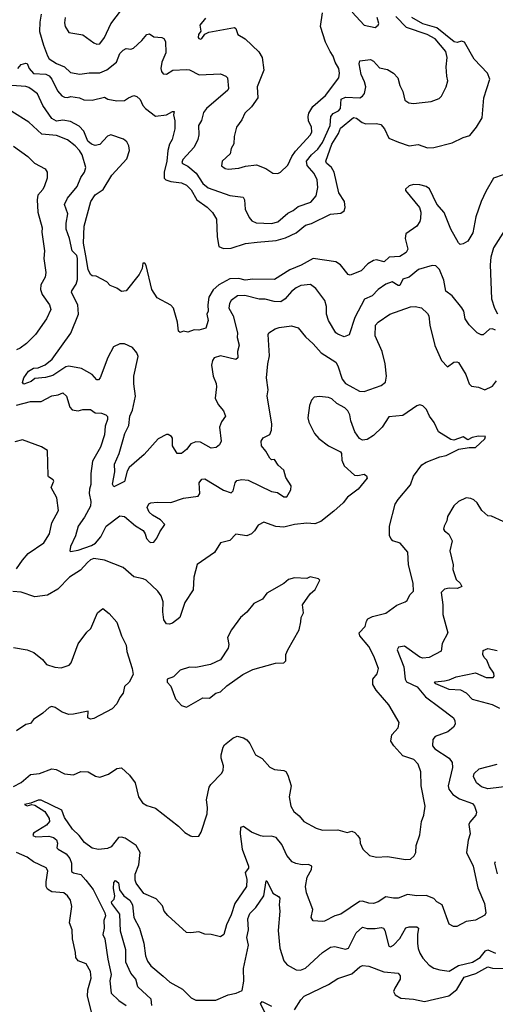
# Model space of a CAD drawing. Extents: x 2199565 to 2323334, y 894172 to 1018966.
# Tile 148 of 256: x 2211296 to 2214373, y 958353 to 964720. Entities that reach past the tile are written whole.
import ezdxf

# ---------------------------------------------------------------- set-up
doc = ezdxf.new("R2010")
doc.units = 0

msp = doc.modelspace()

# ---------------------------------------------------------------- linework, layer by layer
at = {"layer": '0CON10XD'}
for points in [[(2211285, 964403.3), (2211305, 964430), (2211335, 964438.8), (2211345, 964436.2), (2211356.9, 964405), (2211385, 964372.5), (2211465, 964367.3), (2211486.2, 964356.2), (2211503.4, 964335), (2211540, 964260), (2211567.9, 964227.9), (2211585, 964220), (2211605, 964217.5), (2211625.9, 964224.1), (2211683.8, 964213.8), (2211711.7, 964201.7), (2211765, 964198.6), (2211845, 964220), (2211866.1, 964206.1), (2211925, 964195.8), (2211975, 964198), (2212000, 964215), (2212035, 964230), (2212055, 964223.8), (2212075, 964203.8), (2212092.5, 964165), (2212110, 964145), (2212175, 964096.7), (2212245, 964104.2), (2212285, 964126.2), (2212295.7, 964125.7), (2212291.4, 964105), (2212300, 964065), (2212298.8, 964015), (2212282, 963945), (2212265.2, 963914.8), (2212253.8, 963875), (2212247.9, 963805), (2212230.3, 963735), (2212231.8, 963695), (2212242, 963685), (2212274.2, 963674.2), (2212343.3, 963665), (2212375, 963650.9), (2212405, 963620), (2212443.2, 963555), (2212508.5, 963508.5), (2212543.8, 963473.8), (2212569.3, 963429.3), (2212574.7, 963315), (2212585, 963254), (2212615, 963240.8), (2212665, 963242.4), (2212757.4, 963272.6), (2212831.6, 963281.6), (2212955, 963291.6), (2213015, 963309), (2213085, 963342.6), (2213145, 963391.9), (2213185, 963401), (2213307.1, 963462.9), (2213375, 963469.4), (2213396.4, 963483.6), (2213401.8, 963505), (2213397.3, 963545), (2213361.1, 963601.1), (2213331.6, 963735), (2213313.6, 963763.6), (2213281.6, 963791.6), (2213277.6, 963805), (2213316.5, 963915), (2213357.9, 963985), (2213370.8, 964019.2), (2213455, 964087.5), (2213475, 964082.5), (2213512.1, 964055), (2213535, 964045.8), (2213605, 964048), (2213632.7, 964042.7), (2213656.4, 964015), (2213684.3, 963954.3), (2213747.2, 963927.2), (2213815, 963904), (2213875, 963912.9), (2213935, 963892.1), (2213975, 963892.9), (2214095, 963924.5), (2214165, 963959.2), (2214208, 963972), (2214252.5, 964025), (2214288, 964085), (2214299.6, 964215), (2214338.2, 964335), (2214322.9, 964375), (2214237.3, 964465), (2214174.8, 964574.8), (2214155, 964581.2), (2214127.6, 964572.4), (2214106.8, 964576.8), (2213995, 964666.6), (2213905, 964692.2), (2213833.6, 964733.6)], [(2211434.7, 964755), (2211426.9, 964705), (2211424.3, 964644.3), (2211449.2, 964555), (2211475.3, 964485.3), (2211487.7, 964467.7), (2211535, 964436.8), (2211586, 964416), (2211625, 964377.5), (2211685, 964368.2), (2211745, 964376.6), (2211815, 964377.3), (2211860, 964395), (2211922.3, 964445), (2211945, 964500.5), (2211965, 964522.3), (2211985, 964533.6), (2212015, 964529.6), (2212031.4, 964535), (2212085.8, 964585), (2212118.8, 964625), (2212135, 964627.5), (2212165, 964608.6), (2212215, 964605.7), (2212227.9, 964597.9), (2212239.1, 964579.1), (2212241.5, 964505), (2212216.7, 964445), (2212209.4, 964405), (2212212.5, 964385), (2212225, 964370.8), (2212245, 964368.6), (2212286.7, 964393.3), (2212375, 964398.7), (2212395, 964394.7), (2212456.8, 964363.2), (2212595, 964369.4), (2212630, 964355), (2212640, 964345), (2212647.5, 964275), (2212643.3, 964265), (2212505.5, 964145), (2212485, 964120), (2212471.5, 964068.5), (2212453.5, 964035), (2212454.4, 963975), (2212448.6, 963945), (2212425, 963895.8), (2212351.9, 963815), (2212345.9, 963795.9), (2212349.7, 963789.7), (2212385, 963773.1), (2212438.2, 963728.2), (2212480.7, 963660.7), (2212515, 963632), (2212656.6, 963583.4), (2212741.5, 963571.5), (2212749.6, 963555), (2212754.6, 963495), (2212780.5, 963440.5), (2212799.1, 963419.1), (2212827, 963407), (2212925, 963401.8), (2212966.4, 963413.6), (2213031, 963469), (2213065.7, 963485), (2213098.7, 963511.3), (2213180.6, 963539.4), (2213215, 963581.2), (2213224.6, 963635), (2213220, 963685), (2213201.2, 963725), (2213156.8, 963776.8), (2213150.9, 963805), (2213183.4, 963845), (2213225, 963882.3), (2213255, 963926.1), (2213305.6, 964035), (2213308.8, 964095), (2213325, 964112.7), (2213359.9, 964130.1), (2213370.7, 964145), (2213375.4, 964205), (2213405, 964218.4), (2213495.9, 964214.1), (2213514.4, 964225), (2213527.1, 964242.9), (2213536, 964285), (2213527.9, 964317.9), (2213504.5, 964365.5), (2213492.9, 964435), (2213496.2, 964455), (2213565, 964462.9), (2213585, 964451.5), (2213625, 964409.4), (2213675, 964397.8), (2213714.6, 964374.6), (2213743.1, 964343.1), (2213755.5, 964295), (2213775.5, 964255), (2213789.1, 964199.1), (2213813.4, 964183.4), (2213845, 964177.1), (2213900, 964185), (2213958.7, 964191.3), (2214009.7, 964210.3), (2214024.4, 964225.6), (2214055.8, 964285), (2214067.1, 964325), (2214060.5, 964355), (2214056.4, 964415), (2214060.9, 964475), (2214053.9, 964515), (2213985, 964595.3), (2213932.5, 964625), (2213799.3, 964669.3), (2213730.6, 964740.6)], [(2211590, 964735), (2211585, 964700), (2211589.2, 964675), (2211615, 964636.2), (2211705, 964622.5), (2211775, 964570.8), (2211795, 964561.4), (2211815, 964562.9), (2211844.3, 964605), (2211885, 964694), (2211955, 964784.3)], [(2212499.3, 964730.7), (2212461.2, 964685), (2212467.5, 964645), (2212453.8, 964625), (2212450, 964605), (2212455, 964597.5), (2212465, 964593.3), (2212475, 964597.5), (2212493.3, 964626.7), (2212520.7, 964639.3), (2212685, 964668.8), (2212695, 964662.5), (2212707.5, 964625), (2212755, 964596.2), (2212842.4, 964512.4), (2212865.7, 964475), (2212875.6, 964394.4), (2212832.9, 964285), (2212836.5, 964215), (2212795, 964156), (2212752, 964115), (2212732.5, 964072.5), (2212699.2, 964025), (2212684.4, 963965), (2212682.3, 963917.7), (2212665, 963887.5), (2212657.8, 963852.2), (2212606, 963805), (2212602.5, 963775), (2212625, 963756.7), (2212645, 963753.5), (2212715, 963760), (2212757.3, 963772.7), (2212827.7, 963782.3), (2212888.3, 963758.3), (2212935, 963728.1), (2212965.6, 963724.4), (2212983.3, 963735), (2213031.7, 963778.3), (2213056.2, 963835), (2213079.8, 963870.2), (2213178.2, 963975), (2213185.4, 963995), (2213184.6, 964024.6), (2213164.5, 964065), (2213163.2, 964095), (2213167.1, 964115), (2213191.9, 964158.1), (2213275, 964229.5), (2213360.9, 964345), (2213365.4, 964375), (2213360.4, 964405), (2213337.7, 964445), (2213325.3, 964485), (2213305.3, 964515.3)], [(2213305.3, 964515.3), (2213274.6, 964575), (2213243.2, 964675), (2213255, 964763.3)], [(2213447.8, 964767.8), (2213524, 964684), (2213595, 964670), (2213615.7, 964684.3), (2213620, 964695), (2213608.9, 964735)], [(2214425, 963717.3), (2214362.3, 963695), (2214311.4, 963608.6), (2214282.1, 963545), (2214248.4, 963445), (2214227.9, 963342.1), (2214195, 963286.7), (2214165, 963270), (2214145, 963266.7), (2214135, 963276.7), (2214085.6, 963365), (2214043, 963473), (2213995, 963528), (2213946.7, 963626.7), (2213925, 963641.8), (2213885, 963651.9), (2213845, 963654.1), (2213815.8, 963645.8), (2213792.9, 963625), (2213792.5, 963615), (2213882.7, 963505), (2213891.2, 963475), (2213890.4, 963435), (2213885.2, 963414.8), (2213865, 963385.4), (2213794.4, 963335), (2213789.4, 963305), (2213807.1, 963235), (2213795.8, 963215), (2213755, 963188.5), (2213686.7, 963185), (2213655, 963154.3), (2213605, 963166.5), (2213585, 963163.3), (2213548.9, 963141.1), (2213505, 963095.8), (2213435, 963067.5), (2213422.4, 963072.4), (2213370.8, 963135), (2213342, 963155), (2213195, 963176.4), (2213117.6, 963132.4), (2213045, 963103.2), (2212945, 963039.1), (2212805, 963042.2), (2212754.7, 963035.3), (2212715, 963045.3), (2212655, 963043.3), (2212584.1, 963005.9), (2212548, 962972), (2212518.8, 962925), (2212512.4, 962875), (2212514.5, 962835.5), (2212507.5, 962815), (2212515.8, 962774.2), (2212500, 962725), (2212455, 962711.2), (2212425, 962713.3), (2212385, 962698.8), (2212355, 962706.7), (2212335, 962697.5), (2212324, 962705), (2212316.1, 962763.9), (2212290.8, 962855), (2212275, 962872.9), (2212185, 962921.9), (2212150, 962975), (2212115, 963130), (2212105, 963146.2), (2212093.8, 963145), (2212088.8, 963111.2), (2212068, 963072), (2211985, 962966.7), (2211955, 962962), (2211925, 962983.3), (2211881.4, 963001.4), (2211860, 963025), (2211791.7, 963061.7), (2211765, 963062.5), (2211755, 963072.5), (2211738.6, 963105), (2211725, 963192.5), (2211708.2, 963275), (2211713.4, 963385), (2211755.5, 963545), (2211785, 963587.3), (2211837.2, 963622.8), (2211893.1, 963715), (2211989.1, 963820.9), (2212006, 963874), (2212002, 963905), (2211989.9, 963929.9), (2211968, 963948), (2211885, 963974.8), (2211863.2, 963966.8), (2211815, 963912.2), (2211785, 963907), (2211760, 963915), (2211736.7, 963935), (2211710, 964000), (2211680.8, 964030.8), (2211625, 964060.9), (2211575, 964070), (2211535, 964064.8), (2211505, 964080.4), (2211445.7, 964165), (2211410.9, 964240.9), (2211376.8, 964266.8), (2211355, 964282.5), (2211335, 964288), (2211215, 964296.7)], [(2214375, 962711.2), (2214355, 962720), (2214335, 962718.8), (2214295, 962682), (2214281.7, 962681.7), (2214255, 962694), (2214205, 962747.1), (2214178.5, 962785), (2214168.9, 962835), (2214157.4, 962857.4), (2214094.6, 962934.6), (2214054, 962964), (2214040.4, 963035), (2214011.4, 963105), (2213988.3, 963128.3), (2213965, 963131.4), (2213876.4, 963103.6), (2213817.1, 963055), (2213775, 963042.9), (2213755, 963000.8), (2213745, 963001.1), (2213705, 963025.3), (2213665, 963009.2), (2213615, 962974.5), (2213577.1, 962935), (2213528.1, 962911.9), (2213464.2, 962795), (2213427.9, 962682.1), (2213395, 962668.5), (2213355, 962685.6), (2213342.2, 962695), (2213293.8, 962775), (2213282.2, 962815), (2213281.8, 962865), (2213270.4, 962905), (2213212, 962982), (2213177.3, 963007.3), (2213115, 963000.4), (2213085, 962986.2), (2213055, 962962.5), (2213014.4, 962915), (2212985, 962894.5), (2212942.5, 962897.5), (2212885, 962911.8), (2212845, 962912.9), (2212752.7, 962937.3), (2212705, 962933.2), (2212665, 962904.2), (2212653.5, 962885), (2212650, 962855), (2212677.5, 962805), (2212706.2, 962695), (2212702.7, 962665), (2212716.5, 962615), (2212705.5, 962575), (2212707.4, 962532.6), (2212695, 962521.9), (2212595, 962546.9), (2212555, 962533.8), (2212542.9, 962515), (2212536.9, 962485), (2212547.7, 962415), (2212567, 962367), (2212570, 962345), (2212561.8, 962271.8), (2212581.2, 962231.2), (2212615, 962190), (2212627.5, 962155), (2212600.9, 962119.1), (2212588.5, 962085), (2212600.6, 961995), (2212588.3, 961971.7), (2212566.4, 961953.6), (2212535, 961948.6), (2212465, 961988.2), (2212435, 961990.5), (2212402.7, 961977.3), (2212375, 961940), (2212342.5, 961915), (2212315, 961914.2), (2212284.6, 961964.6), (2212284, 962014), (2212278.8, 962025), (2212257.3, 962037.3), (2212245, 962037.5), (2212191.2, 962008.8), (2212101.7, 961908.3), (2212005, 961823.5), (2211990.4, 961799.6), (2211975, 961733.8), (2211905, 961700), (2211896.8, 961716.8), (2211910.8, 961795), (2211908.5, 961845), (2211939.3, 961915), (2211965.5, 962005.5), (2211975.4, 962045), (2212001.8, 962095), (2212009, 962155), (2212026.6, 962195), (2212045.3, 962285), (2212034.6, 962365), (2212034.7, 962415.3), (2212061.7, 962541.7), (2212054.2, 962565), (2212025, 962600), (2211975, 962624.4), (2211945, 962622.9), (2211904, 962605), (2211865.7, 962535), (2211816.7, 962405), (2211805, 962392), (2211795, 962390), (2211765.7, 962425), (2211695, 962463.6), (2211615, 962479.1), (2211595, 962474.7), (2211510.4, 962419.6), (2211464, 962406), (2211395, 962400), (2211370.8, 962379.2), (2211322.7, 962362.7), (2211314.5, 962374.5), (2211322.2, 962405), (2211352.6, 962447.4), (2211385, 962465.8), (2211415, 962467.7), (2211461.7, 962488.3), (2211506.5, 962525), (2211627.7, 962692.3), (2211675.8, 962815), (2211672.6, 962875), (2211632.1, 962955), (2211633, 962967), (2211661.2, 963008.8), (2211670.9, 963039.1), (2211669.3, 963175), (2211664.7, 963195), (2211635.7, 963225.7), (2211618.2, 963305), (2211596.9, 963365), (2211595.9, 963405), (2211607.9, 963465), (2211586.2, 963525), (2211604.5, 963565), (2211668.5, 963641.5), (2211691.2, 963698.8), (2211715.5, 963735), (2211724, 963765), (2211700, 963845), (2211683.4, 963873.4), (2211654.6, 963904.6), (2211605, 963942.7), (2211535, 963970.9), (2211439.2, 963979.2), (2211355, 964056.9), (2211245.8, 964125.8)], [(2211255, 963902.5), (2211349.2, 963835), (2211392.4, 963792.4), (2211461.2, 963755), (2211474.2, 963735), (2211473.1, 963695), (2211455.6, 963645), (2211445, 963621.2), (2211414, 963585), (2211410, 963555), (2211414.4, 963475), (2211441.9, 963375), (2211440, 963345), (2211455.6, 963225), (2211453.3, 963175), (2211464.3, 963085), (2211460, 963055), (2211431.9, 963005), (2211430.5, 962975), (2211442.1, 962942.1), (2211489.4, 962875), (2211497.5, 962845), (2211468.6, 962785), (2211398.6, 962685), (2211339.2, 962625), (2211300, 962595), (2211275, 962585.6)], [(2214436.2, 963363.8), (2214362.7, 963245), (2214343.9, 963185), (2214340.8, 963135), (2214348.8, 962915), (2214367.9, 962855), (2214387.6, 962817.6)], [(2211275, 962226.6), (2211365, 962250.8), (2211435, 962250), (2211505, 962286.9), (2211545, 962294.2), (2211575, 962307.5), (2211598.6, 962285), (2211620, 962215), (2211635, 962197.1), (2211675, 962190.8), (2211705, 962198.9), (2211755, 962198.5), (2211785, 962177.7), (2211824.5, 962174.5), (2211854.2, 962164.2), (2211864.1, 962154.1), (2211864.3, 962135), (2211849.5, 962090.5), (2211845.3, 962035), (2211818.5, 961955), (2211766.1, 961865), (2211755.8, 961784.2), (2211755.4, 961715), (2211746.8, 961683.2), (2211746.5, 961655), (2211757.2, 961605), (2211753.4, 961575), (2211715, 961501.9), (2211674.5, 961445), (2211657, 961383), (2211624.2, 961314.2), (2211620, 961285), (2211625, 961280), (2211675, 961290), (2211760.3, 961319.7), (2211785.7, 961334.3), (2211820.9, 961375), (2211855.3, 961445), (2211945, 961511.9), (2211975, 961507.8), (2212045, 961445.8), (2212095.9, 961415.9), (2212108.7, 961395), (2212115.6, 961365), (2212135, 961343.1), (2212145, 961338.1), (2212165, 961341.9), (2212183.6, 961366.4), (2212202.4, 961407.6), (2212236, 961455), (2212208, 961485), (2212155.7, 961515), (2212134.4, 961535), (2212121.9, 961565), (2212130.9, 961589.1), (2212144.1, 961595.9), (2212185, 961599.4), (2212275, 961598), (2212355, 961625.6), (2212450.3, 961639.7), (2212460.8, 961655), (2212458, 961725), (2212475, 961748), (2212495, 961750), (2212615, 961678.1), (2212665, 961660), (2212677.9, 961672.1), (2212690, 961725), (2212700.9, 961739.1), (2212732.9, 961747.1), (2212775, 961741.8), (2212925, 961669.4), (2212965, 961661.4), (2213005, 961634.3), (2213025, 961633.8), (2213050, 961680), (2213053.3, 961705), (2213018.6, 961758.6), (2213005, 961807.5), (2212968.3, 961838.3), (2212945, 961876.7), (2212925, 961873.8), (2212915, 961883.8), (2212889.6, 961929.6), (2212860.6, 961965), (2212858, 961995), (2212872, 962015), (2212915, 962038), (2212924.4, 962065), (2212926.9, 962105), (2212897.7, 962287.7), (2212903.1, 962326.9), (2212894, 962405), (2212901.9, 962495), (2212913, 962547), (2212904, 962685), (2212907.5, 962695), (2212948.7, 962721.3), (2212975, 962730.4), (2213055, 962740.6), (2213098.3, 962728.3), (2213145, 962668.6), (2213195, 962624.2), (2213246.4, 962566.4), (2213340.6, 962505), (2213355, 962482), (2213383.1, 962395), (2213405, 962367.9), (2213431.7, 962351.7), (2213495, 962318.6), (2213525, 962315.6), (2213635.4, 962354.6), (2213664, 962376), (2213669.7, 962415), (2213661.1, 962495), (2213640.4, 962575), (2213596.7, 962675), (2213597.5, 962745), (2213615, 962764.3), (2213691.2, 962815), (2213825, 962862.9), (2213855.8, 962864.2), (2213895, 962856.7), (2213935, 962820.6), (2213944.1, 962804.1), (2213948.8, 962745), (2213982.6, 962612.6), (2214024.4, 962515), (2214065, 962476), (2214105, 962504.2), (2214125, 962508), (2214135, 962503.3), (2214182.5, 962425), (2214204.2, 962364.2), (2214219.1, 962349.1), (2214265, 962343.3), (2214305, 962327.1), (2214355, 962351.1), (2214382.2, 962385)], [(2211255, 959761.5), (2211305, 959786.9), (2211365, 959838.9), (2211425, 959844.5), (2211505, 959874.6), (2211532.1, 959872.1), (2211585, 959843.3), (2211645, 959836.2), (2211691.7, 959858.3), (2211740, 959855), (2211787, 959827), (2211815, 959822), (2211869.8, 959840.2), (2211925, 959877.1), (2211955, 959882.5), (2212005.8, 959835), (2212043.1, 959785), (2212065.7, 959695), (2212091.2, 959655), (2212118.3, 959638.3), (2212175, 959620), (2212323.8, 959505), (2212365, 959463.8), (2212401.7, 959441.7), (2212415, 959436.7), (2212455, 959440), (2212470, 959465), (2212508, 959585), (2212511.4, 959625), (2212505.5, 959675), (2212522.6, 959757.4), (2212532.9, 959775), (2212602.5, 959845), (2212611.9, 959865), (2212614.5, 959895), (2212600, 959945), (2212600, 959965), (2212612.5, 960015), (2212620.5, 960029.5), (2212675.7, 960074.3), (2212704.1, 960085.9), (2212745, 960076), (2212765, 960062), (2212785, 960038.8), (2212822.5, 959965), (2212865, 959943.1), (2212915, 959885.8), (2212945, 959870.6), (2213005, 959864.4), (2213017.5, 959857.5), (2213030.6, 959835), (2213051.9, 959765), (2213040.5, 959695), (2213050.5, 959635), (2213069.2, 959599.2), (2213105, 959572), (2213134, 959535), (2213215, 959490.8), (2213255, 959478), (2213355, 959481.2), (2213415, 959463.3), (2213445, 959473.3), (2213465, 959463.3), (2213481.2, 959445), (2213495.8, 959425), (2213500, 959395), (2213515.9, 959355.9), (2213560, 959315), (2213604.3, 959304.3), (2213675, 959309.2), (2213791.7, 959288.3), (2213825, 959292), (2213848.1, 959311.9), (2213859.2, 959335), (2213861.3, 959378.7), (2213885, 959447.5), (2213895.6, 959535), (2213911.1, 959575), (2213920.6, 959635), (2213893.3, 959765), (2213891.1, 959855), (2213874.4, 959905), (2213846.8, 959936.8), (2213775, 959959.1), (2213716.5, 960025), (2213698.1, 960055), (2213702.9, 960095), (2213745, 960141.2), (2213750.8, 960175), (2213685, 960290), (2213602.7, 960385), (2213580.4, 960420.4), (2213580, 960455), (2213609.2, 960490.8), (2213617.8, 960525), (2213587.5, 960605), (2213555, 960665.5), (2213496.4, 960735), (2213491.9, 960755), (2213532, 960795), (2213539.5, 960830.5), (2213548.8, 960845), (2213579.3, 960860.7), (2213665, 960881.1), (2213735.8, 960934.2), (2213790, 960955), (2213803.3, 960965), (2213819.5, 961000.5), (2213843.3, 961025), (2213842, 961075), (2213812.5, 961195), (2213807.3, 961277.3), (2213758.8, 961335), (2213710.9, 961350.9), (2213696.7, 961365), (2213687.8, 961385), (2213688.5, 961445), (2213725, 961586), (2213743.9, 961616.1), (2213825, 961711.2), (2213845, 961768.8), (2213897.8, 961842.2), (2213925, 961859.1), (2214015, 961892.9), (2214055, 961901.2), (2214136.9, 961943.1), (2214205, 961953.8), (2214245, 961952.5), (2214305, 962010), (2214310, 962025), (2214264.1, 962025.9), (2214223, 962017), (2214195, 962002.5), (2214165, 962022.5), (2214105, 962001.2), (2214085, 962006.2), (2214006.2, 962055), (2213977.1, 962115), (2213946.9, 962155), (2213928.7, 962198.7), (2213905, 962223.8), (2213885, 962230), (2213865, 962223.8), (2213775, 962160), (2213685, 962152.5), (2213641.4, 962085), (2213585, 962032), (2213545, 962006.2), (2213515, 962001.2), (2213495, 962011.2), (2213464.5, 962054.5), (2213439.2, 962125), (2213432.1, 962165), (2213419.5, 962189.5), (2213399.5, 962209.5), (2213347.1, 962237.1), (2213315, 962267.1), (2213295, 962277.1), (2213235, 962284), (2213201.2, 962278.8), (2213185, 962260), (2213171.9, 962225), (2213160.8, 962145), (2213167.5, 962117.5), (2213204.3, 962044.3), (2213231.7, 962011.7), (2213294.5, 961964.5), (2213372, 961925), (2213379.2, 961915), (2213380.9, 961870.9), (2213395.8, 961835.8), (2213462.5, 961775), (2213485, 961772), (2213525, 961780), (2213540.5, 961770.5), (2213544, 961755), (2213485.7, 961685), (2213417.5, 961632.5), (2213389.1, 961595), (2213329, 961541), (2213244.2, 961475), (2213205, 961460), (2213155, 961464), (2213075, 961456.2), (2213005, 961438), (2212952.6, 961442.6), (2212875, 961470), (2212838.5, 961451.5), (2212815.4, 961414.6), (2212795.4, 961394.6), (2212765, 961381.9), (2212695, 961392.5), (2212655, 961351.2), (2212595, 961336.2), (2212556.2, 961275), (2212445, 961196.2), (2212421.8, 961115), (2212417.9, 961032.1), (2212365, 960950), (2212332.5, 960855), (2212285, 960816.7), (2212265, 960811.2), (2212245, 960813.3), (2212229.5, 960839.5), (2212221.7, 960891.7), (2212223.3, 960955), (2212211.1, 960995), (2212188.8, 961025), (2212114, 961095), (2212094.5, 961104.5), (2212035, 961116.7), (2211965, 961178.1), (2211845.8, 961225.8), (2211775, 961235.2), (2211755, 961228), (2211735, 961209.2), (2211690.4, 961159.6), (2211617.8, 961115), (2211542.8, 961037.2), (2211475, 960997.5), (2211395, 960987.5), (2211305, 961017.1), (2211251.7, 961021.7)], [(2211275, 961168.9), (2211313.3, 961225), (2211351.9, 961268.1), (2211452.6, 961337.4), (2211489.4, 961395), (2211503.6, 961466.4), (2211546.9, 961545), (2211537, 961627), (2211499.2, 961695), (2211516.7, 961735), (2211513.3, 961745), (2211482.7, 961762.7), (2211480, 961770), (2211476.7, 961935), (2211437.7, 961957.7), (2211315, 962004), (2211265, 961990.6)], [(2214425, 961475.7), (2214348.6, 961508.6), (2214325, 961511.4), (2214286.3, 961546.3), (2214255.3, 961595.3), (2214235, 961614.2), (2214214.2, 961624.2), (2214185, 961627.1), (2214135, 961604.2), (2214104.4, 961575.6), (2214065, 961506.7), (2214060.8, 961479.2), (2214042, 961445), (2214039.2, 961425), (2214044.2, 961415), (2214073, 961393), (2214095, 961350), (2214080, 961285), (2214100, 961195), (2214099.4, 961165), (2214120.5, 961100.5), (2214146.2, 961075), (2214156.2, 961055), (2214128.3, 961041.7), (2214075, 961043.3), (2214045, 961037.8), (2214022.1, 961015), (2214034.2, 960935), (2214034, 960874), (2214065.4, 960755), (2214029.2, 960685), (2214023.6, 960636.4), (2213945.5, 960594.5), (2213905, 960590), (2213885, 960596.7), (2213785, 960668.9), (2213747.9, 960662.1), (2213737.5, 960645), (2213782.6, 960535), (2213790.8, 960455), (2213798.1, 960438.1), (2213867.5, 960405), (2213921.3, 960341.3), (2214015, 960272.3), (2214102.5, 960205), (2214112.5, 960185), (2214114, 960165), (2214102, 960145), (2214065.7, 960115), (2213985, 960084), (2213970, 960065), (2213966.2, 960025), (2213982, 960005), (2214075.7, 959945), (2214095.3, 959915.3), (2214096.7, 959885), (2214067.7, 959765), (2214073.2, 959743.2), (2214099.6, 959709.6), (2214141.5, 959681.5), (2214225, 959652), (2214238, 959635), (2214252, 959595), (2214248, 959575), (2214208.6, 959531.4), (2214201.1, 959515), (2214210, 959455), (2214196.8, 959413.2), (2214187.8, 959335), (2214231.1, 959245), (2214261.1, 959105), (2214304.2, 959005), (2214311.2, 958945), (2214305, 958930), (2214246, 958896), (2214185, 958887.1), (2214125, 958855.8), (2214102.5, 958855), (2214075, 958870), (2214030, 958995), (2213995.8, 959015), (2213975, 959036.9), (2213925, 959056.5), (2213865, 959054.4), (2213805, 959063.3), (2213745, 959039.4), (2213715, 959038.6), (2213665, 959048.2), (2213615, 959014.6), (2213585, 959005.4), (2213555, 959006.2), (2213515, 959020.4), (2213495, 959017.9), (2213375, 958935.7), (2213335.7, 958924.3), (2213269.1, 958890.9), (2213255, 958887.1), (2213195, 958892.5), (2213182.5, 958915), (2213193.8, 958965), (2213152.6, 959072.6), (2213144.4, 959115), (2213156.7, 959175), (2213183.3, 959225), (2213185.7, 959245), (2213165, 959256.2), (2213124.6, 959254.6), (2213082.8, 959262.8), (2213060, 959275), (2213024.5, 959315), (2212992.2, 959385), (2212955, 959431.9), (2212925, 959440.6), (2212875, 959437.1), (2212855, 959441.4), (2212795.4, 959465.4), (2212745, 959502), (2212725, 959496.7), (2212721.5, 959455), (2212736.5, 959355), (2212777.5, 959245), (2212776.6, 959233.4), (2212755.5, 959204.5), (2212765, 959160), (2212763.5, 959115), (2212687.7, 959005), (2212665, 958930.8), (2212633.9, 958866.1), (2212617.1, 958805), (2212595, 958789.2), (2212535, 958804.4), (2212495, 958805.6), (2212455, 958821.9), (2212404.1, 958814.1), (2212375, 958818), (2212255, 958927.5), (2212231.4, 958955), (2212219.1, 958989.1), (2212178, 959035), (2212098.3, 959068.3), (2212050, 959135), (2212043.6, 959155), (2212044.1, 959195), (2212066, 959255), (2212075.3, 959335.3), (2212048.9, 959378.9), (2211977.8, 959427.8), (2211955, 959434.4), (2211935, 959430.8), (2211888.3, 959371.7), (2211865, 959360.6), (2211805, 959354.4), (2211765, 959362.2), (2211715, 959398.5), (2211680.8, 959445), (2211638.5, 959485), (2211585, 959561.4), (2211567.8, 959607.8), (2211435, 959673.2), (2211415, 959672.3), (2211367.5, 959652.5), (2211327.5, 959645), (2211345, 959636.7), (2211375, 959644.4), (2211395, 959640.5), (2211458.9, 959598.9), (2211486.7, 959555), (2211489.2, 959535), (2211469.6, 959510.4), (2211385, 959458.6), (2211380.8, 959445), (2211400, 959435), (2211485, 959439.6), (2211515, 959430.5), (2211535, 959415.7), (2211540, 959395), (2211536.9, 959365), (2211544.4, 959355), (2211596.9, 959325), (2211620.8, 959295), (2211630.3, 959265), (2211632, 959212), (2211645, 959202.9), (2211692.1, 959192.1), (2211725, 959155.5), (2211770.7, 959095), (2211847.7, 958945), (2211851.8, 958925), (2211841.2, 958895), (2211842.9, 958845), (2211833.8, 958805), (2211847.3, 958775), (2211865.3, 958645), (2211887.1, 958545), (2211879.2, 958505), (2211888.1, 958425), (2211936.6, 958376.6), (2211986, 958345)], [(2212375, 960273.3), (2212480, 960335), (2212525, 960333.3), (2212565, 960363.8), (2212595, 960373.8), (2212637, 960413), (2212740, 960485), (2212805, 960516.7), (2212950.7, 960559.3), (2213005, 960560), (2213017, 960573), (2213017.5, 960615), (2213030, 960645), (2213103.8, 960775), (2213115.8, 960825), (2213116.2, 960855), (2213132.5, 960885), (2213126.7, 960935), (2213175, 961006.2), (2213208.8, 961035), (2213237.5, 961095), (2213230, 961105), (2213175, 961116.7), (2213153, 961107), (2213075, 961110), (2213035, 961100), (2213006.1, 961073.9), (2212895, 961010.8), (2212866.4, 960973.6), (2212810.6, 960945), (2212765, 960887.5), (2212724.2, 960855), (2212665.7, 960775), (2212641.2, 960725), (2212648.6, 960678.6), (2212644.2, 960655), (2212595, 960580), (2212529.7, 960550.3), (2212435, 960530), (2212395, 960532), (2212335, 960513.3), (2212290.7, 960469.3), (2212250, 960455), (2212250, 960435), (2212275, 960410), (2212305, 960327.5), (2212342.5, 960285), (2212375, 960273.3)], [(2211255, 960659.2), (2211345, 960646), (2211387.6, 960627.6), (2211442.7, 960582.7), (2211470.3, 960550.3), (2211522.6, 960532.6), (2211565, 960528.1), (2211615.8, 960545), (2211628.2, 960561.8), (2211675, 960683.3), (2211730.9, 960759.1), (2211757, 960783), (2211800, 960885), (2211835, 960912.5), (2211875, 960880), (2211925, 960823.3), (2211954, 960735), (2211985.5, 960675.5), (2211989.4, 960635), (2212024.2, 960525), (2212030, 960485), (2212003.6, 960436.4), (2211975, 960407.5), (2211965.6, 960365), (2211943.6, 960336.4), (2211924.3, 960295), (2211895, 960262.5), (2211775, 960200), (2211755, 960196.2), (2211737.5, 960205), (2211739.3, 960249.3), (2211645, 960228.6), (2211615, 960227.5), (2211570.9, 960240.9), (2211525, 960272), (2211505, 960278), (2211487.3, 960272.7), (2211446.7, 960235), (2211385, 960193.8), (2211365, 960168.8), (2211335, 960162), (2211275, 960121.2)], [(2214401.8, 960265), (2214355, 960288.5), (2214225, 960323.1), (2214187.5, 960365), (2214150, 960385), (2214075, 960387.6), (2213988.1, 960425), (2213980.9, 960435), (2213985, 960437.8), (2214045, 960444.5), (2214075, 960450.2), (2214119.4, 960470.6), (2214245, 960497.1), (2214315, 960466.9), (2214360, 960465), (2214367.1, 960475), (2214362.9, 960495), (2214335.7, 960535), (2214318.9, 960578.9), (2214302, 960595), (2214292.5, 960615), (2214295, 960640), (2214325, 960654), (2214385, 960640.6)], [(2214485, 959765.2), (2214325, 959745.3), (2214285, 959759.2), (2214251.4, 959785), (2214233.3, 959825), (2214237.5, 959845), (2214270, 959875), (2214386.2, 959905)], [(2211762.7, 958295), (2211734.6, 958405), (2211736.8, 958446.8), (2211757.6, 958522.4), (2211754.6, 958565), (2211725.6, 958615), (2211674.6, 958634.6), (2211658.9, 958655), (2211657.4, 958687.4), (2211637.1, 958775), (2211635.8, 958835), (2211618.6, 958878.6), (2211634.4, 958985), (2211624.3, 959025), (2211605.7, 959055), (2211582.7, 959072.7), (2211505, 959080.9), (2211476.2, 959096.2), (2211468.2, 959115), (2211467.5, 959145), (2211478.1, 959215), (2211467.5, 959235), (2211385, 959273.8), (2211344.2, 959304.2), (2211275, 959334.1)], [(2214387.3, 959197.3), (2214370, 959265), (2214374.5, 959275.5)], [(2212151.7, 958345), (2212146.8, 958385), (2212060, 958465), (2212048, 958515), (2212014.4, 958554.4), (2211983, 958625), (2211983.3, 958705), (2211948.2, 958825), (2211944.3, 958935), (2211891.3, 959005), (2211890.5, 959015), (2211907.1, 959032.9), (2211912.7, 959055), (2211902.4, 959102.4), (2211905, 959140), (2211915, 959154), (2211935, 959138.1), (2211942.5, 959092.5), (2211970.4, 959055), (2212008.8, 959025), (2212026.3, 958995), (2212035.4, 958915), (2212070.6, 958845), (2212098.9, 958748.9), (2212109.4, 958665), (2212122.2, 958632.2), (2212145, 958601.8), (2212224, 958535), (2212266.9, 958495), (2212349.7, 958449.7), (2212405, 958394.2), (2212435, 958380), (2212565, 958379.2), (2212645.5, 958414.5), (2212696.3, 958423.7), (2212735, 958442), (2212746.9, 958503.1), (2212743.1, 958585), (2212776.2, 958735), (2212765.7, 958785), (2212775.8, 958835), (2212771.5, 958905), (2212785, 958939.2), (2212825, 958978.5), (2212876.7, 959053.3), (2212890, 959150), (2212895, 959151.2), (2212935, 959070.9), (2212970, 959050), (2212978.2, 959038.2), (2212974.6, 958995), (2212979.7, 958955), (2212969.2, 958829.2), (2212980, 958715), (2213004.6, 958634.6), (2213026.8, 958606.8), (2213085.7, 958575.7), (2213113, 958573), (2213145, 958585.6), (2213255, 958687.7), (2213307.8, 958722.2), (2213335, 958727.4), (2213405, 958708.5), (2213424.3, 958715), (2213473.9, 958815), (2213515, 958852.5), (2213545, 958842.9), (2213595, 958842.1), (2213635, 958848.8), (2213650, 958845), (2213659.6, 958829.6), (2213685, 958727.5), (2213695, 958723.8), (2213715, 958735.8), (2213755, 958778.9), (2213795, 958846.7), (2213815, 958853.3), (2213865, 958853.3), (2213877.3, 958845), (2213869.6, 958805), (2213870.3, 958745), (2213873.4, 958713.4), (2213885, 958684.3), (2213905, 958651.4), (2213945, 958605.7), (2213975, 958587.1), (2214015, 958576), (2214075, 958566.9), (2214135, 958602.7), (2214225, 958625.9), (2214275, 958654.7), (2214311, 958699), (2214324.1, 958705.9), (2214375, 958684)], [(2213075, 958317.5), (2213115, 958382.5), (2213136, 958405), (2213295, 958481.1), (2213355, 958519.2), (2213445, 958550.5), (2213496.7, 958595), (2213515, 958603.3), (2213555, 958598.8), (2213651.9, 958561.9), (2213745, 958553.8), (2213757.3, 958537.3), (2213758.1, 958515), (2213722.3, 958457.7), (2213714.6, 958435), (2213725, 958414.5), (2213761.9, 958391.9), (2213845, 958386.7), (2213915, 958370.4), (2214072.3, 958407.7), (2214125, 958448.4), (2214172.5, 958527.5), (2214247.4, 958552.6), (2214324.2, 958594.2), (2214355, 958586.9), (2214475, 958584)], [(2212882.8, 958302.7), (2212854.2, 958355), (2212865, 958371.4), (2212925, 958341.4)]]:
    msp.add_lwpolyline(points, dxfattribs=at)

doc.saveas('drawing.dxf')
